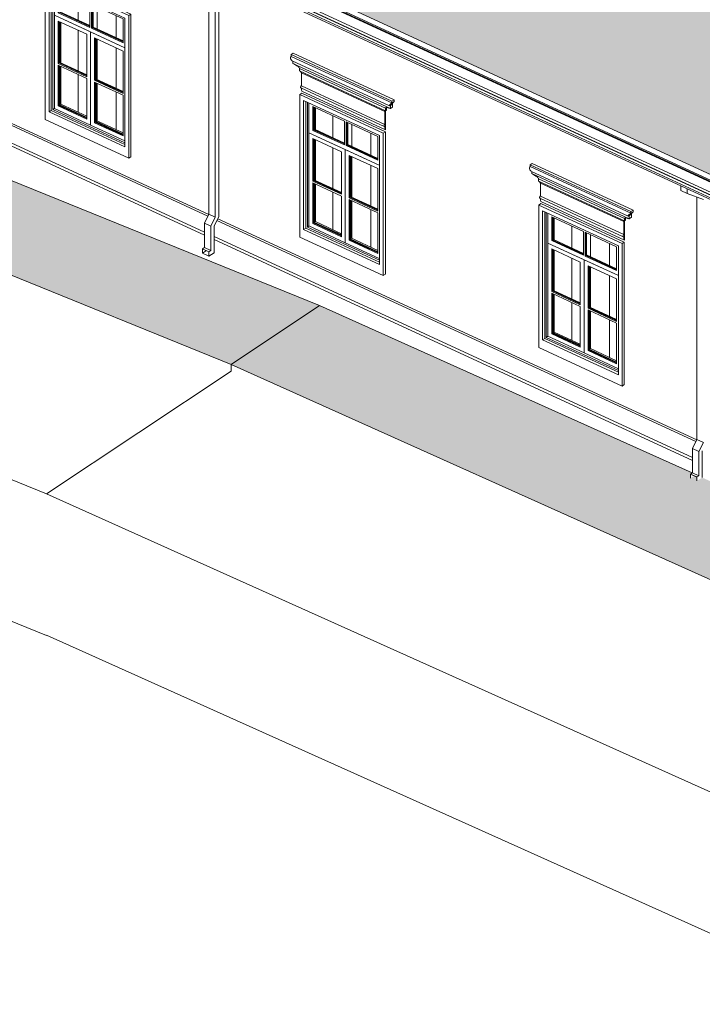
# Model space of a CAD drawing. Header units: millimetres. Extents: x -46876 to 9452, y -13755 to 24767.
# Tile 11 of 55: x -27853 to -19690, y -9791 to 1986. Entities that reach past the tile are written whole.
import ezdxf

# ---------------------------------------------------------------- set-up
doc = ezdxf.new("R2010")
doc.units = ezdxf.units.MM
for name, color, linetype, lineweight in [('A-FLOR', 192, 'Continuous', 9), ('A-FLOR-PATT', 8, 'Continuous', 9), ('A-GENM', 13, 'Continuous', 9), ('A-GLAZ', 151, 'Continuous', 9), ('A-ROOF', 132, 'Continuous', 9), ('A-ROOF-OTLN', 132, 'Continuous', 9), ('A-ROOF-PATT', 132, 'Continuous', 9), ('A-WALL', 113, 'Continuous', 9)]:
    doc.layers.add(name, color=color, linetype=linetype, lineweight=lineweight)

# ---------------------------------------------------------------- blocks, each defined once
blk = doc.blocks.new('Window_CV - Window_CV - 1 divisão-4329171-3D - CAPA')
at = {"layer": 'A-GLAZ'}
for p, q in [((-27549, 2495), (-27523, 2512)), ((-27549, 2495), (-27549, 791)), ((-26550, 2034), (-27549, 2495)), ((-27523, 2512), (-26525, 2051)), ((-27503, 2424), (-26596, 2005)), ((-27503, 883), (-27503, 2424)), ((-27477, 900), (-27477, 2412)), ((-27477, 900), (-27477, 2412)), ((-27458, 2403), (-27458, 912)), ((-27439, 2040), (-27439, 2394)), ((-27393, 2353), (-27393, 2069)), ((-27014, 2178), (-27393, 2353)), ((-27383, 2075), (-27383, 2348)), ((-27380, 2077), (-27380, 2347)), ((-27373, 2344), (-27373, 2081)), ((-27362, 2338), (-27362, 2076)), ((-27154, 2243), (-27154, 1980)), ((-27154, 1980), (-27154, 2243)), ((-27014, 1894), (-27014, 2178)), ((-26617, 1994), (-26995, 2169)), ((-26995, 2169), (-26995, 1885)), ((-26985, 1892), (-26985, 2165)), ((-26982, 1894), (-26982, 2163)), ((-26976, 2160), (-26976, 1898)), ((-26928, 2138), (-26928, 1876)), ((-26928, 1876), (-26928, 2138)), ((-27439, 2040), (-26596, 1651)), ((-27005, 1840), (-27439, 2040)), ((-27439, 925), (-27439, 2040)), ((-27393, 2069), (-27383, 2075)), ((-27014, 1894), (-27393, 2069)), ((-27383, 2075), (-27373, 2081)), ((-27380, 2077), (-27383, 2075)), ((-27383, 2075), (-27014, 1905)), ((-27014, 1908), (-27378, 2076)), ((-27373, 2081), (-27014, 1916)), ((-26701, 1771), (-26701, 2033)), ((-26701, 2033), (-26701, 1771)), ((-26596, 2005), (-26596, 465)), ((-26525, 2051), (-26550, 2034)), ((-26550, 330), (-26550, 2034)), ((-26525, 347), (-26525, 2051)), ((-27393, 1461), (-27393, 1969)), ((-27393, 1969), (-27051, 1811)), ((-27383, 1964), (-27383, 1468)), ((-27380, 1470), (-27380, 1963)), ((-27373, 1960), (-27373, 1474)), ((-27362, 1955), (-27362, 1469)), ((-26995, 1885), (-26985, 1892)), ((-26617, 1710), (-26995, 1885)), ((-26985, 1892), (-26976, 1898)), ((-26982, 1894), (-26985, 1892)), ((-26985, 1892), (-26617, 1721)), ((-26617, 1725), (-26982, 1894)), ((-26976, 1898), (-26617, 1732)), ((-26617, 1710), (-26617, 1994)), ((-27154, 1859), (-27154, 1373)), ((-27154, 1373), (-27154, 1859)), ((-27051, 1811), (-27051, 1303)), ((-26596, 1651), (-27005, 1840)), ((-27005, 725), (-27005, 1840)), ((-27005, 1840), (-27005, 725)), ((-26959, 1261), (-26959, 1768)), ((-26959, 1768), (-26617, 1611)), ((-26949, 1764), (-26949, 1267)), ((-26946, 1270), (-26946, 1762)), ((-26939, 1759), (-26939, 1274)), ((-26928, 1754), (-26928, 1268)), ((-26928, 1268), (-26928, 1754)), ((-26701, 1164), (-26701, 1650)), ((-26701, 1650), (-26701, 1164)), ((-26617, 1611), (-26617, 1103)), ((-27393, 1461), (-27383, 1468)), ((-27051, 1303), (-27393, 1461)), ((-27393, 1440), (-27393, 954)), ((-27393, 1440), (-27051, 1283)), ((-27383, 1468), (-27373, 1474)), ((-27380, 1470), (-27383, 1468)), ((-27383, 1468), (-27051, 1314)), ((-27383, 960), (-27383, 1436)), ((-27051, 1318), (-27380, 1470)), ((-27380, 963), (-27380, 1434)), ((-27373, 1474), (-27051, 1325)), ((-27373, 1432), (-27373, 966)), ((-27362, 1426), (-27362, 976)), ((-27154, 1330), (-27154, 880)), ((-27154, 880), (-27154, 1330)), ((-27051, 796), (-27051, 1283)), ((-26959, 1261), (-26949, 1267)), ((-26617, 1103), (-26959, 1261)), ((-26959, 1240), (-26617, 1082)), ((-26959, 1240), (-26959, 753)), ((-26949, 1267), (-26939, 1274)), ((-26946, 1269), (-26949, 1267)), ((-26949, 1267), (-26617, 1114)), ((-26949, 760), (-26949, 1236)), ((-26617, 1117), (-26946, 1269)), ((-26946, 762), (-26946, 1234)), ((-26939, 1274), (-26617, 1125)), ((-26939, 1231), (-26939, 766)), ((-26928, 1226), (-26928, 776)), ((-26928, 776), (-26928, 1226)), ((-26701, 671), (-26701, 1121)), ((-26701, 1121), (-26701, 671)), ((-26617, 595), (-26617, 1082)), ((-27383, 960), (-27393, 954)), ((-27393, 954), (-27051, 796)), ((-27373, 966), (-27383, 960)), ((-27380, 962), (-27383, 960)), ((-27051, 807), (-27383, 960)), ((-27051, 810), (-27380, 962)), ((-27362, 976), (-27373, 968)), ((-27373, 966), (-27051, 817)), ((-27362, 976), (-27051, 832)), ((-27503, 883), (-27477, 900)), ((-26596, 465), (-27503, 883)), ((-26596, 494), (-27477, 900)), ((-26596, 494), (-27477, 900)), ((-27439, 925), (-27458, 912)), ((-27458, 912), (-26596, 514)), ((-27005, 725), (-27439, 925)), ((-27549, 791), (-26550, 330)), ((-26596, 536), (-27005, 725)), ((-26949, 760), (-26959, 753)), ((-26959, 753), (-26617, 595)), ((-26939, 766), (-26949, 760)), ((-26946, 762), (-26949, 760)), ((-26617, 606), (-26949, 760)), ((-26617, 610), (-26946, 762)), ((-26939, 781), (-26617, 632)), ((-26939, 766), (-26617, 617)), ((-26550, 330), (-26525, 347))]:
    blk.add_line(p, q, dxfattribs=at)
blk = doc.blocks.new('Window_CV - Window_CV - 1 divisão-V3-3D - CAPA')
at = {"layer": 'A-GLAZ'}
for p, q in [((-24504, 1089), (-24478, 1106)), ((-23505, 628), (-24504, 1089)), ((-24504, 1089), (-24504, -615)), ((-24478, 1106), (-23480, 645)), ((-24458, -523), (-24458, 1018)), ((-24458, 1018), (-23552, 599)), ((-24432, -506), (-24432, 1006)), ((-24432, -506), (-24432, 1006)), ((-24413, 997), (-24413, -494)), ((-24394, 634), (-24394, 988)), ((-24348, 946), (-24348, 662)), ((-23969, 772), (-24348, 946)), ((-24338, 669), (-24338, 942)), ((-24335, 671), (-24335, 941)), ((-24328, 938), (-24328, 675)), ((-24317, 932), (-24317, 670)), ((-24109, 836), (-24109, 574)), ((-24109, 574), (-24109, 836)), ((-23969, 488), (-23969, 772)), ((-23950, 763), (-23950, 479)), ((-23572, 588), (-23950, 763)), ((-23941, 485), (-23941, 758)), ((-23937, 487), (-23937, 757)), ((-23931, 754), (-23931, 492)), ((-23883, 469), (-23883, 732)), ((-23883, 732), (-23883, 469)), ((-24394, 634), (-23553, 245)), ((-24394, -481), (-24394, 634)), ((-23960, 433), (-24394, 634)), ((-24348, 662), (-24338, 669)), ((-23969, 488), (-24348, 662)), ((-24338, 669), (-24328, 675)), ((-24335, 671), (-24338, 669)), ((-24338, 669), (-23969, 499)), ((-23969, 502), (-24333, 670)), ((-24328, 675), (-23969, 509)), ((-23656, 365), (-23656, 627)), ((-23656, 627), (-23656, 365)), ((-23552, 599), (-23552, -941)), ((-23480, 645), (-23505, 628)), ((-23505, -1076), (-23505, 628)), ((-23480, -1059), (-23480, 645)), ((-24348, 55), (-24348, 563)), ((-24348, 563), (-24006, 405)), ((-24338, 558), (-24338, 61)), ((-24335, 64), (-24335, 557)), ((-24328, 554), (-24328, 68)), ((-24317, 548), (-24317, 62)), ((-23950, 479), (-23941, 485)), ((-23572, 304), (-23950, 479)), ((-23941, 485), (-23931, 492)), ((-23937, 487), (-23941, 485)), ((-23941, 485), (-23572, 315)), ((-23572, 319), (-23937, 487)), ((-23931, 492), (-23572, 326)), ((-23572, 304), (-23572, 588)), ((-24109, 453), (-24109, -33)), ((-24109, -33), (-24109, 453)), ((-24006, 405), (-24006, -103)), ((-23960, 433), (-23960, -682)), ((-23960, -682), (-23960, 433)), ((-23553, 245), (-23960, 433)), ((-23914, -145), (-23914, 362)), ((-23914, 362), (-23572, 204)), ((-23904, 358), (-23904, -139)), ((-23901, -136), (-23901, 356)), ((-23894, 353), (-23894, -133)), ((-23883, -138), (-23883, 348)), ((-23883, 348), (-23883, -138)), ((-23656, -243), (-23656, 243)), ((-23656, 243), (-23656, -243)), ((-23572, 204), (-23572, -303)), ((-24348, 55), (-24338, 61)), ((-24006, -103), (-24348, 55)), ((-24348, 34), (-24348, -453)), ((-24348, 34), (-24006, -124)), ((-24338, 61), (-24328, 68)), ((-24335, 64), (-24338, 61)), ((-24338, 61), (-24006, -92)), ((-24338, -446), (-24338, 30)), ((-24006, -88), (-24335, 64)), ((-24335, -443), (-24335, 28)), ((-24328, 68), (-24006, -81)), ((-24328, 25), (-24328, -440)), ((-24317, 20), (-24317, -430)), ((-24109, -76), (-24109, -526)), ((-24109, -526), (-24109, -76)), ((-24006, -610), (-24006, -124)), ((-23914, -145), (-23904, -139)), ((-23572, -303), (-23914, -145)), ((-23914, -166), (-23572, -324)), ((-23914, -166), (-23914, -653)), ((-23904, -139), (-23894, -133)), ((-23901, -137), (-23904, -139)), ((-23904, -139), (-23572, -292)), ((-23904, -647), (-23904, -171)), ((-23572, -289), (-23901, -137)), ((-23901, -644), (-23901, -172)), ((-23894, -133), (-23572, -282)), ((-23894, -175), (-23894, -640)), ((-23883, -631), (-23883, -180)), ((-23883, -180), (-23883, -631)), ((-23656, -735), (-23656, -285)), ((-23656, -285), (-23656, -735)), ((-23572, -811), (-23572, -324)), ((-24348, -453), (-24338, -446)), ((-24348, -453), (-24006, -610)), ((-24338, -446), (-24328, -440)), ((-24338, -446), (-24335, -444)), ((-24006, -600), (-24338, -446)), ((-24006, -596), (-24335, -444)), ((-24328, -438), (-24317, -430)), ((-24328, -440), (-24006, -589)), ((-24317, -430), (-24006, -574)), ((-24432, -506), (-24458, -523)), ((-23552, -941), (-24458, -523)), ((-23552, -913), (-24432, -506)), ((-23552, -913), (-24432, -506)), ((-24413, -494), (-24394, -481)), ((-24413, -494), (-23552, -892)), ((-23960, -682), (-24394, -481)), ((-24504, -615), (-23505, -1076)), ((-23553, -870), (-23960, -682)), ((-23914, -653), (-23904, -647)), ((-23914, -653), (-23572, -811)), ((-23904, -647), (-23894, -640)), ((-23904, -647), (-23901, -644)), ((-23572, -800), (-23904, -647)), ((-23572, -796), (-23901, -644)), ((-23894, -625), (-23572, -774)), ((-23894, -640), (-23572, -789)), ((-23480, -1059), (-23505, -1076))]:
    blk.add_line(p, q, dxfattribs=at)
blk = doc.blocks.new('ornamento esquadrias - ornamento esquadrias-V37-3D - CAPA')
at = {"layer": 'A-GENM'}
for p, q in [((-11780, -4327), (-11805, -4344)), ((-10600, -4901), (-11805, -4344)), ((-11805, -4344), (-11805, -4365)), ((-11780, -4327), (-10575, -4884)), ((-11805, -4365), (-10600, -4922)), ((-11795, -4418), (-10631, -4956)), ((-11786, -4422), (-11786, -4449)), ((-10619, -4988), (-11786, -4449)), ((-11786, -4449), (-10619, -4988)), ((-11704, -4511), (-10676, -4986)), ((-10676, -4986), (-11704, -4511)), ((-11704, -4511), (-11704, -4540)), ((-10676, -5015), (-11704, -4540)), ((-11704, -4540), (-10676, -5015)), ((-10684, -5023), (-11683, -4562)), ((-11683, -4562), (-11683, -4717)), ((-11683, -4562), (-10684, -5023)), ((-11689, -4743), (-10691, -5204)), ((-11683, -4717), (-10684, -5178)), ((-10678, -5243), (-11676, -4782)), ((-10589, -4920), (-10630, -4948)), ((-10629, -4947), (-10588, -4919)), ((-10594, -4937), (-10619, -4954)), ((-10594, -4937), (-10619, -4954)), ((-10575, -4884), (-10600, -4901)), ((-10600, -4922), (-10600, -4901)), ((-10600, -4922), (-10575, -4905)), ((-10600, -4922), (-10575, -4905)), ((-10594, -4937), (-10594, -4971)), ((-10575, -4884), (-10575, -4905)), ((-10678, -5019), (-10684, -5023)), ((-10678, -5019), (-10684, -5023)), ((-10684, -5178), (-10684, -5023)), ((-10677, -5015), (-10678, -5019)), ((-10678, -5019), (-10678, -5243)), ((-10663, -4978), (-10676, -4986)), ((-10663, -4978), (-10676, -4986)), ((-10676, -5015), (-10676, -4986)), ((-10676, -5015), (-10663, -5007)), ((-10676, -5015), (-10663, -5007)), ((-10663, -4978), (-10663, -5007)), ((-10619, -4988), (-10619, -4954)), ((-10619, -4988), (-10594, -4971)), ((-10619, -4988), (-10594, -4971))]:
    blk.add_line(p, q, dxfattribs=at)
for points in [[(-11807, -4404, 0), (-11810, -4399, 0), (-11813, -4393, 0), (-11814, -4386, 0), (-11814, -4380, 0), (-11812, -4374, 0), (-11809, -4369, 0), (-11805, -4365, 0)], [(-11794, -4418, 0), (-11796, -4418, 0), (-11798, -4415, 0), (-11801, -4412, 0), (-11804, -4408, 0), (-11807, -4404, 0)], [(-11786, -4449, 0), (-11773, -4456, 0), (-11761, -4464, 0), (-11748, -4472, 0), (-11736, -4479, 0)], [(-11736, -4479, 0), (-11730, -4482, 0), (-11723, -4486, 0), (-11717, -4491, 0), (-11712, -4497, 0), (-11707, -4504, 0), (-11704, -4511, 0)], [(-11704, -4540, 0), (-11699, -4543, 0), (-11694, -4546, 0), (-11690, -4549, 0), (-11686, -4553, 0), (-11684, -4558, 0), (-11683, -4562, 0)], [(-11689, -4743, 0), (-11690, -4743, 0), (-11691, -4741, 0), (-11692, -4739, 0), (-11692, -4736, 0), (-11692, -4733, 0), (-11691, -4729, 0), (-11690, -4725, 0), (-11688, -4722, 0), (-11685, -4719, 0), (-11683, -4717, 0)], [(-11676, -4782, 0), (-11681, -4764, 0), (-11683, -4747, 0)], [(-10600, -4922, 0), (-10605, -4925, 0), (-10609, -4929, 0), (-10614, -4934, 0), (-10619, -4938, 0), (-10623, -4942, 0), (-10627, -4945, 0), (-10630, -4948, 0)], [(-10594, -4923, 0), (-10595, -4926, 0), (-10595, -4929, 0), (-10595, -4933, 0), (-10594, -4937, 0)], [(-10575, -4905, 0), (-10581, -4913, 0), (-10589, -4920, 0)], [(-10684, -5023, 0), (-10684, -5019, 0), (-10683, -5017, 0), (-10682, -5015, 0)], [(-10681, -5014, 0), (-10679, -5014, 0), (-10676, -5015, 0)], [(-10676, -4986, 0), (-10673, -4981, 0), (-10670, -4978, 0), (-10666, -4977, 0), (-10661, -4977, 0), (-10656, -4978, 0), (-10650, -4981, 0)], [(-10650, -4981, 0), (-10639, -4984, 0), (-10630, -4986, 0), (-10623, -4987, 0), (-10619, -4988, 0)], [(-10630, -4948, 0), (-10633, -4949, 0), (-10635, -4951, 0), (-10634, -4953, 0), (-10633, -4955, 0)], [(-10630, -4956, 0), (-10626, -4957, 0), (-10623, -4956, 0), (-10619, -4954, 0)], [(-10684, -5178, 0), (-10687, -5180, 0), (-10689, -5183, 0), (-10691, -5186, 0), (-10693, -5190, 0), (-10694, -5194, 0), (-10694, -5197, 0), (-10694, -5200, 0), (-10693, -5202, 0), (-10691, -5204, 0), (-10689, -5205, 0), (-10687, -5204, 0), (-10684, -5203, 0)], [(-10684, -5203, 0), (-10683, -5225, 0), (-10678, -5243, 0)]]:
    blk.add_polyline3d(points, dxfattribs=at)
blk = doc.blocks.new('Generic Models 1 - Generic Models 24-4258923-3D - CAPA')
at = {"layer": 'A-GENM'}
for p, q in [((-25591, -341), (-25591, 2558)), ((-25514, 2531), (-25514, -376)), ((-25472, -371), (-25472, 2549)), ((-19949, -59), (-19949, -2)), ((-19949, -59), (-19872, -94)), ((-19872, -94), (-19872, -37)), ((-19872, -94), (-19677, -165)), ((-19754, -3036), (-19754, -137)), ((-25645, -448), (-25591, -341)), ((-25591, -341), (-25514, -376)), ((-25645, -448), (-25568, -483)), ((-25645, -739), (-25645, -448)), ((-25514, -376), (-25568, -483)), ((-25527, -478), (-25472, -371)), ((-25568, -483), (-25568, -774)), ((-25527, -801), (-25527, -478)), ((-25668, -754), (-25645, -739)), ((-25591, -789), (-25668, -754)), ((-25668, -754), (-25668, -808)), ((-25668, -808), (-25591, -843)), ((-25666, -807), (-25666, -756)), ((-25666, -756), (-25592, -790)), ((-25666, -807), (-25621, -777)), ((-25592, -841), (-25666, -807)), ((-25645, -739), (-25568, -774)), ((-25592, -790), (-25592, -841)), ((-25568, -774), (-25591, -789)), ((-25591, -843), (-25591, -789)), ((-25591, -843), (-25527, -801)), ((-19809, -3143), (-19754, -3036)), ((-19754, -3036), (-19677, -3072)), ((-19809, -3143), (-19732, -3179)), ((-19809, -3434), (-19809, -3143)), ((-19677, -3072), (-19732, -3179)), ((-19732, -3179), (-19732, -3470)), ((-19690, -3490), (-19690, -3173)), ((-19831, -3449), (-19809, -3434)), ((-19754, -3484), (-19831, -3449)), ((-19831, -3449), (-19831, -3498)), ((-19830, -3499), (-19830, -3451)), ((-19830, -3451), (-19756, -3485)), ((-19809, -3434), (-19732, -3470)), ((-19756, -3485), (-19756, -3532)), ((-19732, -3470), (-19754, -3484)), ((-19754, -3532), (-19754, -3484))]:
    blk.add_line(p, q, dxfattribs=at)
blk = doc.blocks.new('ORNAMENTO SUPERIOR - ORNAMENTO SUPERIOR-4323885-3D - CAPA')
at = {"layer": 'A-GENM'}
blk.add_line((-35027, 7179), (-9144, -4774), dxfattribs=at)
blk = doc.blocks.new('Embasamento - Embasamento-4325691-3D - CAPA')
at = {"layer": 'A-GENM'}
for p, q in [((-28806, 1114), (-25603, -365)), ((-28796, 1135), (-25593, -345)), ((-25645, -554), (-28838, 921)), ((-28838, 885), (-25645, -590)), ((-25495, -415), (-19767, -3060)), ((-25484, -395), (-19756, -3040)), ((-19809, -3249), (-25527, -609)), ((-25527, -645), (-19809, -3285)), ((-24267, -1434), (-19810, -3435))]:
    blk.add_line(p, q, dxfattribs=at)

msp = doc.modelspace()

# ---------------------------------------------------------------- hatches: boundary and pattern name
at = {"layer": 'A-FLOR-PATT'}
for points in [[(-25326, -2137), (-24267, -1434), (-28856, 427), (-28904, 397), (-28979, 433), (-28979, 477), (-33913, 2479), (-33978, 2437), (-34054, 2473), (-34052, 2527), (-34045, 2532), (-35238, 3016), (-36296, 2313), (-25753, -1963)], [(-15496, -6551), (-14438, -5849), (-14914, -5635), (-14979, -5676), (-15054, -5640), (-15053, -5586), (-15041, -5578), (-19692, -3491), (-19756, -3532), (-19756, -3485), (-19788, -3471), (-19831, -3498), (-19830, -3448), (-19811, -3436), (-24267, -1434), (-25326, -2137), (-16111, -6275)]]:
    msp.add_hatch(color=256, dxfattribs=at).paths.add_polyline_path(points, flags=0)
at = {"layer": 'A-ROOF-PATT'}
h = msp.add_hatch(dxfattribs=at)
h.set_pattern_fill('FP_15', color=256, style=0, pattern_type=2)
h.set_pattern_definition([(232.597, (-582.448, 6807.112), (-629.87977, -884.16571), [13.118, -1298.695]), (335.212, (-603.73, 6802.84), (166.9383, 157.9167), [14.664, -210.936]), (226.715, (-503.264, 6889.224), (-2466.22180304, -2621.22508172), [127.113, -25295.561]), (335.212, (-747.9, 6887.04), (166.9383, 157.9167), [39.48, -186.12]), (335.212, (-760.41, 6875.2), (166.9383, 157.9167), [38.352, -187.248]), (240.478, (-593.18, 6821.468), (-295.999565, -568.335944), [21.409, -2119.473]), (260.839, (-590.71, 6836.779), (-91.1873734, -662.921786), [15.508, -3086.158]), (282.209, (-593.817, 6851.14), (583.568927, -2619.6072974), [14.693, -2923.879]), (314.144, (-606.218, 6863.917), (447.5046426, -441.6733223), [17.806, -3543.345]), (327.083, (-603.75, 6879.227), (204.812403, -94.588198), [15.09, -1493.918]), (313.171, (-591.082, 6871.027), (1585.203518, -1672.106727), [19.899, -3959.917]), (287.878, (-577.467, 6856.514), (318.433217, -852.09549), [17.41, -1143.233]), (263.315, (-572.123, 6839.945), (-326.89887, -2904.18556), [17.958, -3573.566]), (40.248, (-725.593, 6859.118), (17422.06055885, 14750.19042863), [132.969, -26460.912]), (39.9, (-791.043, 6787.115), (2708.8941636, 2274.153302), [102.667, -6741.816]), (227.099, (-603.729, 6802.839), (-2132.3133432, -2305.423941), [97.65, -6412.332]), (335.212, (-623.63, 6871.96), (166.9383, 157.9167), [19.176, -206.424]), (354.169, (-649.762, 6874.626), (1934.5111094, -188.3493549), [26.271, -5227.882]), (7.626, (-667.515, 6872.249), (371.75258, 63.330999), [17.911, -3564.355]), (16.09, (-689.442, 6865.924), (910.446639, 284.566697), [22.82, -2259.218]), (29.562, (-712.28, 6852.97), (1578.201336, 916.23474), [26.256, -2599.375]), (335.212, (-725.6, 6859.12), (166.9383, 157.9167), [14.664, -210.936]), (35.259, (-725.593, 6859.118), (166.938498, 157.916875), [14.775, -1462.712]), (29.065, (-713.528, 6867.647), (2989.4665904, 1674.551103), [21.137, -4206.329]), (16.795, (-695.053, 6877.916), (910.4468348, 284.5683676), [25.717, -5117.66]), (5.36, (-670.433, 6885.347), (371.752699, 63.329544), [25.489, -1673.764]), (352.216, (-645.056, 6887.728), (2139.3256713, -282.9299126), [25.535, -5081.553]), (342.516, (-619.756, 6884.27), (1395.820445, -409.60073), [16.782, -1661.383]), (241.231, (-574.213, 6822.11), (-295.998533, -568.3363214), [17.11, -3404.874]), (335.212, (-578.92, 6809), (166.9383, 157.9167), [39.48, -186.12]), (335.212, (-590.42, 6796.7), (166.9383, 157.9167), [38.352, -187.248])])
h.paths.add_polyline_path([(-10329, -4147), (-10180, -4005), (-10180, -3948), (-10164, -3938), (-10164, -3928), (-10170, -3925), (-10170, -3917), (-10163, -3913), (-10158, -3916), (-10002, -3814), (-9910, -3832), (-9804, -3840), (-9782, -3840), (-9658, 875), (-12784, 162), (-30755, 8462), (-35357, 7412), (-10351, -4137)], flags=0)

# ---------------------------------------------------------------- linework, layer by layer
at = {"layer": 'A-FLOR'}
for p, q in [((-36296, 2313), (-25326, -2137)), ((-38504, 747), (-27534, -3686)), ((-24267, -1434), (-28856, 427)), ((-27534, -5379), (-38167, -1082)), ((-25326, -2137), (-24267, -1434)), ((-19811, -3436), (-24267, -1434)), ((-25326, -2220), (-27534, -3686)), ((-25326, -2220), (-25326, -2137)), ((-25326, -2137), (-15496, -6551)), ((-27534, -3686), (-17704, -8101)), ((-17704, -9791), (-27534, -5377)), ((-27534, -5377), (-27534, -5379)), ((-27532, -5378), (-27534, -5379))]:
    msp.add_line(p, q, dxfattribs=at)
at = {"layer": 'A-ROOF'}
for p, q in [((-35357, 7412), (-10329, -4147)), ((-10316, -4218), (-35325, 7332))]:
    msp.add_line(p, q, dxfattribs=at)
at = {"layer": 'A-ROOF-OTLN'}
for p, q in [((-10472, -4327), (-35670, 7310)), ((-10468, -4324), (-35663, 7311)), ((-10333, -4235), (-35366, 7326)), ((-10330, -4232), (-35359, 7326)), ((-10469, -4358), (-35665, 7278)), ((-35596, 7224), (-10438, -4394)), ((-10333, -4354), (-35366, 7206))]:
    msp.add_line(p, q, dxfattribs=at)
at = {"layer": 'A-WALL'}
for p, q in [((-27477, 900), (-27477, 2412)), ((-24432, -506), (-24432, 1006)), ((-26596, 494), (-27477, 900)), ((-21575, -1826), (-21575, -314)), ((-23552, -913), (-24432, -506)), ((-20694, -2232), (-21575, -1826))]:
    msp.add_line(p, q, dxfattribs=at)

# ---------------------------------------------------------------- block references
at = {"layer": 'A-GENM'}
for name, p in [('Generic Models 1 - Generic Models 24-4258923-3D - CAPA', (0, 0)), ('ORNAMENTO SUPERIOR - ORNAMENTO SUPERIOR-4323885-3D - CAPA', (0, 0)), ('Embasamento - Embasamento-4325691-3D - CAPA', (0, 0)), ('ornamento esquadrias - ornamento esquadrias-V37-3D - CAPA', (-12802, 5912)), ('ornamento esquadrias - ornamento esquadrias-V37-3D - CAPA', (-9944, 4593))]:
    msp.add_blockref(name, p, dxfattribs=at)
at = {"layer": 'A-GLAZ'}
for name, p in [('Window_CV - Window_CV - 1 divisão-4329171-3D - CAPA', (0, 0)), ('Window_CV - Window_CV - 1 divisão-V3-3D - CAPA', (0, 0)), ('Window_CV - Window_CV - 1 divisão-4329171-3D - CAPA', (5902, -2726))]:
    msp.add_blockref(name, p, dxfattribs=at)

doc.saveas('drawing.dxf')
